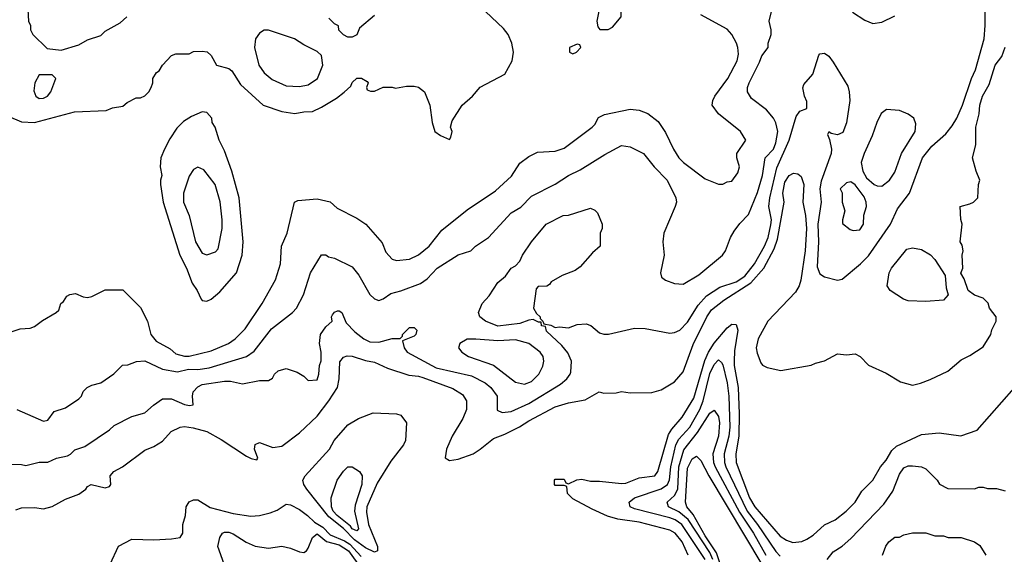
# Model space of a CAD drawing. Header units: inches. Extents: x 1793402 to 1900366, y 320852 to 470679.
# Tile 168 of 256: x 1823882 to 1828346, y 391134 to 393556. Entities that reach past the tile are written whole.
import ezdxf

# ---------------------------------------------------------------- set-up
doc = ezdxf.new("R2010")
doc.units = ezdxf.units.IN
doc.header["$MEASUREMENT"] = 0
doc.layers.add('B8329', color=7, linetype='Continuous')

msp = doc.modelspace()

# ---------------------------------------------------------------- linework, layer by layer
at = {"layer": 'B8329', "color": 4}
for points, elevation in [([(1826590, 393846), (1826570, 393846), (1826550, 393826), (1826542, 393810), (1826502.8, 393670), (1826511.3, 393610), (1826498, 393550), (1826503.6, 393523.6), (1826512.7, 393512.7), (1826530, 393512), (1826550, 393512), (1826570, 393522), (1826608.7, 393570), (1826609, 393630), (1826616, 393670), (1826616, 393690), (1826595.3, 393770), (1826598, 393810)], 304), ([(1825010, 393509), (1824990, 393509), (1824970, 393495.3), (1824951, 393470), (1824946, 393430), (1824966.8, 393350), (1824990, 393316), (1825026.2, 393286.2), (1825090, 393257.3), (1825150, 393253.4), (1825190, 393260.7), (1825232.7, 393290), (1825256, 393350), (1825250, 393394), (1825230, 393412.7), (1825170, 393442.7), (1825128, 393470)], 308), ([(1826410, 393446), (1826374, 393430), (1826374, 393410), (1826390, 393402), (1826406, 393410), (1826426, 393430), (1826422, 393442)], 304), ([(1824030, 393306), (1823970, 393306), (1823951.3, 393270), (1823946.4, 393233.6), (1823956, 393210), (1823970, 393198.8), (1823990, 393200.7), (1824008.7, 393210), (1824024, 393230), (1824046, 393290)], 308), ([(1824710, 393139), (1824661.6, 393118.4), (1824625.5, 393094.5), (1824594.6, 393065.4), (1824562.8, 393017.2), (1824539.1, 392970), (1824522.8, 392930), (1824518.8, 392890), (1824526.8, 392850), (1824520.7, 392830), (1824520.7, 392810), (1824533, 392730), (1824608.2, 392490), (1824639.1, 392430), (1824663.4, 392363.4), (1824686.8, 392330), (1824704.7, 392290), (1824710, 392284.7), (1824730, 392281), (1824750, 392291), (1824790, 392322.8), (1824864.5, 392410), (1824891.5, 392490), (1824895.6, 392550), (1824877, 392750), (1824843.6, 392870), (1824810, 392962), (1824786, 393010), (1824769.1, 393069.1), (1824755.3, 393090), (1824754, 393110), (1824730, 393135.3)], 304), ([(1827811.1, 393148.9), (1827788.1, 393131.9), (1827767.3, 393090), (1827747.3, 393030), (1827710.7, 392950), (1827697.3, 392910), (1827704, 392870), (1827720.3, 392840.3), (1827756, 392810), (1827770, 392803.8), (1827790, 392803), (1827825.2, 392830), (1827850, 392866), (1827879.5, 392950), (1827941.2, 393050), (1827944.7, 393084.7), (1827935.3, 393110), (1827910, 393129), (1827870, 393145.2)], 292), ([(1824690, 392888.7), (1824670, 392878), (1824650, 392848), (1824624.9, 392770), (1824625.5, 392730), (1824650.7, 392669.3), (1824678.8, 392550), (1824710, 392498), (1824730, 392491.3), (1824770, 392504.7), (1824782, 392518), (1824800.7, 392610), (1824800.7, 392650), (1824791.5, 392731.5), (1824769, 392810), (1824716.5, 392876.5)], 308), ([(1827650, 392822), (1827630, 392818), (1827602, 392790), (1827611.3, 392771.3), (1827611.3, 392730), (1827622, 392690), (1827612, 392650), (1827612.7, 392632.7), (1827646.4, 392606.4), (1827660.7, 392600.7), (1827690, 392604), (1827706.6, 392630), (1827709.2, 392670.8), (1827721.2, 392710), (1827719.3, 392730), (1827710, 392754), (1827670, 392808.7)], 292), ([(1827990, 392279.3), (1827910, 392282.7), (1827888.7, 392290), (1827828.7, 392330), (1827815.3, 392350), (1827824, 392410), (1827834, 392430), (1827903.2, 392516.8), (1827930, 392522.8), (1827970, 392514.8), (1828010.7, 392490.7), (1828031.3, 392470), (1828076.9, 392396.9), (1828082, 392342), (1828091.3, 392310), (1828070, 392285.2)], 284), ([(1825950, 392109.4), (1825910, 392109.2), (1825878, 392090), (1825871.3, 392070), (1825886, 392050), (1825916, 392030), (1826030, 391990.6), (1826130, 391914), (1826170, 391904.9), (1826202.5, 391917.5), (1826235.1, 391950), (1826253.8, 391986.2), (1826258, 392010), (1826254.5, 392030), (1826242, 392050), (1826190, 392089.6), (1826130, 392106.3), (1826050, 392102)], 292), ([(1825490, 391144.5), (1825450, 391163.5), (1825399.3, 391199.3), (1825350.4, 391250.4), (1825283.6, 391303.6), (1825183.5, 391430), (1825169.8, 391450), (1825166, 391470), (1825176, 391490), (1825286.6, 391610), (1825307.3, 391650), (1825370, 391720.7), (1825418, 391750), (1825484.7, 391775.3), (1825590, 391771), (1825610, 391764.7), (1825636, 391730), (1825631, 391650), (1825622.8, 391630), (1825564.4, 391555.6), (1825502.7, 391457.3), (1825456.5, 391350), (1825454.1, 391325.9), (1825463.6, 391270), (1825504.4, 391170), (1825504.7, 391150)], 276), ([(1825410, 391240.7), (1825390, 391249.8), (1825381.8, 391261.8), (1825322, 391310), (1825303.5, 391330), (1825295.1, 391350), (1825294, 391390), (1825321.2, 391470), (1825350, 391511.3), (1825370, 391531.3), (1825390, 391531.3), (1825422, 391510), (1825434.8, 391490), (1825433, 391450), (1825403.7, 391356.3), (1825400.4, 391330), (1825418.4, 391250)], 272)]:
    msp.add_lwpolyline(points, close=True, dxfattribs=dict(at, elevation=elevation))
for points, elevation in [([(1823870, 391790.7), (1823990, 391738), (1824010, 391742), (1824038, 391782), (1824090, 391798), (1824150, 391838), (1824162, 391850), (1824170, 391872), (1824188, 391890), (1824210, 391901), (1824250, 391911.3), (1824308.4, 391951.6), (1824348.4, 391991.6), (1824372.7, 391992.7), (1824411.9, 392008.1), (1824450, 392010.5), (1824530, 391972.4), (1824598.3, 391961.7), (1824647, 391973), (1824690, 391971.8), (1824740.8, 391979.2), (1824910, 392030.6), (1824944.8, 392055.2), (1825024.4, 392155.6), (1825119, 392230), (1825137.2, 392250), (1825169, 392310), (1825201.2, 392410), (1825250, 392491), (1825270, 392491), (1825282.8, 392482.8), (1825310, 392476), (1825390, 392436), (1825419.3, 392399.3), (1825470, 392311.3), (1825490, 392291.3), (1825510, 392284.7), (1825530, 392291.3), (1825564.5, 392315.5), (1825610, 392327.3), (1825698.9, 392361.1), (1825730, 392382.8), (1825774, 392430), (1825870, 392490.8), (1825928, 392510), (1825948, 392530), (1826008, 392570), (1826110, 392681), (1826153.4, 392706.6), (1826202.7, 392757.3), (1826310, 392810.7), (1826370, 392850.7), (1826423.3, 392876.7), (1826534.2, 392945.8), (1826610, 392986), (1826650, 392981), (1826710, 392951), (1826758.8, 392890), (1826817.3, 392830), (1826857.3, 392750), (1826859.1, 392730), (1826853.4, 392710), (1826802, 392590), (1826798, 392550), (1826803, 392490), (1826787.7, 392410), (1826791.3, 392390), (1826810, 392376), (1826850, 392361), (1826890, 392358), (1826960.2, 392399.8), (1827068.7, 392490), (1827082, 392510), (1827104, 392570), (1827121.5, 392598.5), (1827146.3, 392633.7), (1827186, 392674), (1827226.2, 392773.8), (1827250, 392851.3), (1827262, 392930), (1827298.7, 392970), (1827310, 392998), (1827318.7, 393050), (1827310, 393088.7), (1827299.5, 393110), (1827267.5, 393147.5), (1827198.9, 393198.9), (1827180.9, 393230), (1827182, 393250), (1827189.4, 393270), (1827236.6, 393363.4), (1827247, 393393), (1827275.3, 393430), (1827275.3, 393450), (1827289, 393490), (1827289, 393510), (1827279.3, 393550), (1827299, 393630)], 292), ([(1823918, 393630), (1823922, 393550), (1823932, 393530), (1823932, 393510), (1823942, 393490), (1824006.4, 393426.4), (1824070, 393418), (1824150, 393442), (1824190, 393464.7), (1824250, 393484.7), (1824270, 393504.7), (1824338, 393542), (1824368, 393570)], 308), ([(1823790, 391542.8), (1823890, 391541), (1823910, 391536), (1823970, 391551), (1824010, 391551.3), (1824049.5, 391570.5), (1824098.9, 391581.1), (1824112.5, 391587.5), (1824132.7, 391607.3), (1824178, 391622), (1824290, 391698), (1824310, 391718), (1824390, 391758), (1824450, 391774.8), (1824489.5, 391810.5), (1824530, 391838.8), (1824570, 391838), (1824630, 391813), (1824652.1, 391807.9), (1824668.7, 391811.3), (1824666, 391850), (1824669.3, 391870), (1824690, 391893.4), (1824710, 391903.8), (1824810, 391919.3), (1824838.4, 391918.4), (1824892.7, 391907.3), (1824970, 391921), (1825010, 391922), (1825028.4, 391931.6), (1825038, 391950), (1825054.6, 391965.4), (1825090, 391976), (1825139.8, 391959.8), (1825170, 391942), (1825190, 391922), (1825230, 391924.7), (1825239, 391950), (1825242, 391990), (1825248.9, 392011.1), (1825249, 392050), (1825241.2, 392090), (1825245.2, 392130), (1825270, 392164.7), (1825298, 392190), (1825295.3, 392210), (1825300.2, 392219.8), (1825310, 392232), (1825323.1, 392236.9), (1825330, 392238), (1825342, 392230), (1825362.8, 392182.8), (1825402, 392142), (1825442.8, 392110), (1825470, 392096.3), (1825510, 392094.8), (1825570, 392111.3), (1825607.3, 392112.7), (1825618, 392122), (1825618, 392130), (1825650, 392162), (1825670, 392162), (1825682, 392150), (1825678, 392130), (1825670, 392122), (1825618, 392102), (1825624.7, 392070), (1825638, 392050), (1825770, 391979.5), (1825930, 391943.1), (1825991.9, 391911.9), (1826017.3, 391890), (1826046, 391850), (1826047.3, 391787.3), (1826070, 391776), (1826110, 391780.7), (1826190, 391817.1), (1826334.5, 391905.5), (1826362.7, 391930), (1826378, 391950), (1826380.1, 391959.9), (1826383.7, 392010), (1826367.3, 392047.3), (1826340.2, 392080.2), (1826270, 392146), (1826266, 392166), (1826248, 392170), (1826246, 392186), (1826234, 392186), (1826210, 392198), (1826190, 392195.3), (1826150, 392179.3), (1826050, 392167.3), (1825994, 392190), (1825968, 392210), (1825962, 392230), (1825979, 392270), (1826010, 392304.7), (1826050, 392366), (1826085.2, 392394.8), (1826110, 392431.3), (1826130, 392442), (1826150, 392462), (1826162, 392490), (1826202, 392550), (1826269, 392630), (1826346, 392670), (1826370, 392671.3), (1826470, 392702), (1826490, 392694), (1826502, 392682), (1826522, 392630), (1826522, 392610), (1826514, 392590), (1826514, 392530), (1826479.6, 392500.4), (1826423.6, 392436.4), (1826399.6, 392420.4), (1826342, 392398), (1826291.6, 392368.4), (1826283.6, 392356.4), (1826271.3, 392348.7), (1826232.7, 392347.3), (1826223.6, 392336.4), (1826212, 392250), (1826224.7, 392224.7), (1826242, 392210), (1826242, 392202), (1826254, 392190), (1826258, 392178), (1826290, 392172), (1826310, 392162), (1826330, 392164.7), (1826370, 392161), (1826410, 392174.8), (1826450, 392178.8), (1826470.6, 392170.6), (1826510, 392138), (1826530, 392131.3), (1826551.6, 392131.6), (1826670, 392158.8), (1826718, 392158), (1826830, 392136), (1826850, 392138.8), (1826875.3, 392150), (1826910, 392186), (1826957.5, 392262.5), (1826995.4, 392304.6), (1827055.6, 392344.4), (1827130, 392368.9), (1827170, 392394.9), (1827212.8, 392450), (1827258.9, 392530), (1827275.6, 392570), (1827287.8, 392627.8), (1827289.7, 392650), (1827278.3, 392710), (1827282.3, 392750), (1827315.2, 392884.8), (1827371.1, 393010), (1827401.7, 393118.3), (1827418.6, 393141.4), (1827450, 393154), (1827450, 393186), (1827439.3, 393210), (1827432.9, 393247.1), (1827437.5, 393262.5), (1827477.2, 393310), (1827504.7, 393395.3), (1827510, 393402), (1827530, 393404.7), (1827550, 393391), (1827570, 393364.7), (1827635.9, 393255.9), (1827642.8, 393230), (1827644.9, 393190), (1827630.4, 393089.6), (1827614, 393046), (1827590, 393035.1), (1827560.9, 393040.9), (1827550, 393048), (1827544, 393036), (1827553.4, 393013.4), (1827562.4, 392970), (1827560.4, 392950), (1827515.6, 392824.4), (1827508.7, 392790), (1827515.8, 392730), (1827500.3, 392630), (1827502.6, 392550), (1827497.1, 392437.1), (1827510, 392404.7), (1827530, 392390.8), (1827590, 392376), (1827610, 392381), (1827694, 392450), (1827730, 392486.8), (1827829.2, 392630), (1827861.2, 392698.8), (1827915.1, 392770), (1827975.1, 392930), (1828017.2, 392982.8), (1828081.2, 393038.8), (1828110, 393076), (1828130, 393111), (1828156.2, 393170), (1828196.2, 393290), (1828215.6, 393330), (1828253.6, 393470), (1828259.5, 393530), (1828259.3, 393590)], 288), ([(1823809.5, 392130.5), (1823884.1, 392155.9), (1823930, 392158.8), (1823950, 392166), (1823986.3, 392193.7), (1824048, 392230), (1824059, 392241), (1824069.1, 392270.9), (1824080.4, 392279.6), (1824096.4, 392303.6), (1824110, 392311.3), (1824135.3, 392315.3), (1824170, 392301), (1824190, 392298), (1824210, 392302), (1824270, 392332), (1824350, 392332), (1824430, 392252), (1824461, 392190), (1824477.3, 392130), (1824500.4, 392100.4), (1824564.7, 392064.7), (1824590, 392043), (1824630, 392032.7), (1824650, 392032.4), (1824750, 392056.4), (1824829, 392090), (1824859.3, 392110), (1824903.9, 392156.1), (1824980.9, 392270), (1825041.5, 392378.5), (1825065.2, 392450), (1825069.4, 392530), (1825094, 392590), (1825128.7, 392730), (1825143.1, 392736.9), (1825230, 392744.7), (1825290, 392732), (1825322, 392702), (1825410, 392658), (1825451.3, 392630), (1825525.2, 392545.2), (1825542.5, 392502.5), (1825570, 392471.3), (1825590, 392466), (1825650, 392470.8), (1825690, 392490.8), (1825739, 392530), (1825796.6, 392603.4), (1825910, 392694.8), (1826038.9, 392781.1), (1826111.9, 392848.1), (1826150, 392906), (1826190, 392936), (1826230, 392956), (1826310, 392961), (1826350, 392974.8), (1826478, 393070), (1826490, 393082), (1826506, 393114), (1826532.9, 393127.1), (1826650, 393150.7), (1826690, 393146.8), (1826730, 393130.8), (1826775.9, 393095.9), (1826810, 393044.7), (1826845.5, 392970), (1826870, 392930.8), (1826891, 392910), (1826990, 392834.8), (1827050, 392812), (1827070, 392812), (1827090, 392822), (1827110, 392824.7), (1827137.5, 392862.5), (1827145.2, 392890), (1827133.2, 392930), (1827133.2, 392950), (1827174, 393010), (1827149.4, 393049.4), (1827049.5, 393129.5), (1827022, 393170), (1827024, 393190), (1827034, 393210), (1827092.3, 393290), (1827134.5, 393370), (1827140.1, 393399.9), (1827138, 393430), (1827132, 393450), (1827110, 393489), (1827090, 393513.2), (1826970, 393579.3)], 296), ([(1823830, 393118.8), (1823890, 393093), (1823949.5, 393090.5), (1824130, 393138.8), (1824274.6, 393145.4), (1824303.1, 393156.9), (1824350, 393164.7), (1824370, 393182), (1824410, 393202), (1824430, 393202), (1824450, 393212), (1824468, 393230), (1824478, 393250), (1824486, 393270), (1824486, 393290), (1824502, 393318), (1824514.6, 393325.4), (1824528.9, 393351.1), (1824570, 393394), (1824590, 393402), (1824650, 393402), (1824670, 393412), (1824710, 393414), (1824731.6, 393411.6), (1824750, 393394), (1824774, 393350), (1824830, 393336), (1824844.5, 393324.5), (1824883.5, 393263.5), (1824986, 393170), (1825070, 393140.7), (1825110, 393134), (1825130, 393130.8), (1825170, 393139.1), (1825210, 393140.7), (1825250, 393160.7), (1825318.6, 393201.4), (1825352.5, 393227.5), (1825384, 393256), (1825390, 393272), (1825410, 393292), (1825431.1, 393291.1), (1825456.9, 393276.9), (1825462, 393270), (1825454, 393250), (1825458, 393238), (1825472.7, 393232.7), (1825490, 393232), (1825530, 393251), (1825570, 393251), (1825586, 393246), (1825635.3, 393255.3), (1825670, 393256), (1825690, 393251), (1825718, 393230), (1825742, 393170), (1825751.3, 393090), (1825764.7, 393050), (1825790, 393032), (1825830, 393014), (1825836.4, 393023.6), (1825842, 393050), (1825835.3, 393070), (1825842, 393098), (1825888.7, 393170), (1825935.3, 393210), (1825969.4, 393250.6), (1826082, 393310), (1826114, 393370), (1826121.2, 393410), (1826113.2, 393450), (1826096, 393490), (1826075.9, 393515.9), (1825994.2, 393594.2)], 304), ([(1827658, 393590), (1827713.7, 393553.7), (1827750, 393538.8), (1827790, 393544.9), (1827850, 393573.4)], 292), ([(1825490, 393575.3), (1825422, 393518), (1825410, 393488), (1825390, 393478), (1825370, 393478), (1825350, 393488), (1825329.1, 393509.1), (1825328, 393528), (1825310, 393538), (1825283.1, 393563.1)], 304), ([(1823864.7, 391335.3), (1823890, 391344.7), (1823950, 391346), (1823990, 391341), (1824030, 391351.3), (1824090, 391384.7), (1824150, 391406), (1824182, 391430), (1824190, 391442), (1824206, 391450), (1824270, 391434.8), (1824290, 391441), (1824295.1, 391450), (1824292.7, 391490), (1824308.7, 391510), (1824348.7, 391530), (1824450, 391606), (1824490, 391622.8), (1824530, 391646.8), (1824569.6, 391690.4), (1824610, 391710.6), (1824630, 391713.4), (1824667.9, 391707.9), (1824730, 391690.4), (1824795.1, 391655.1), (1824910, 391578.4), (1824932.3, 391567.7), (1824957.2, 391562.8), (1824962, 391570), (1824946.6, 391610), (1824950, 391632), (1824970, 391641), (1825030, 391618), (1825070, 391624), (1825150, 391684.9), (1825230, 391760.7), (1825283.6, 391830), (1825322.4, 391890), (1825331.2, 391930), (1825333.4, 392006.6), (1825350, 392027.7), (1825366.2, 392033.8), (1825390, 392032.7), (1825450, 392012.4), (1825490, 392004.4), (1825550, 391977.6), (1825646, 391946), (1825690, 391942), (1825710, 391935.3), (1825845.1, 391885.1), (1825890, 391858.8), (1825907.3, 391830), (1825908, 391790), (1825890.5, 391750), (1825843, 391670), (1825816.3, 391610), (1825811, 391571), (1825830, 391558.8), (1825870, 391566), (1825937.2, 391590), (1825970, 391610.5), (1826030, 391659.5), (1826081.7, 391678.3), (1826148.5, 391711.5), (1826190, 391739.5), (1826310, 391802.4), (1826370, 391820.5), (1826445.2, 391834.8), (1826509, 391871), (1826530, 391864.7), (1826585.4, 391865.4), (1826610, 391871.3), (1826650, 391866), (1826747.1, 391867.1), (1826790, 391878.8), (1826850, 391916.3), (1826890, 391960.7), (1826934.8, 392085.2), (1826996.9, 392210), (1827017.6, 392242.4), (1827073.7, 392286.3), (1827196.5, 392363.5), (1827254.8, 392430), (1827302, 392518), (1827317.5, 392562.5), (1827347, 392730), (1827341.6, 392770), (1827350, 392821), (1827370, 392850.7), (1827390, 392860.7), (1827410, 392858.8), (1827425.5, 392845.5), (1827437.1, 392810), (1827433, 392730), (1827444.2, 392670), (1827448.9, 392610), (1827443.1, 392510), (1827423.8, 392376.2), (1827415.8, 392350), (1827398.5, 392321.5), (1827274, 392190), (1827230.4, 392110), (1827220.4, 392070), (1827224.9, 392044.9), (1827242, 392002), (1827250, 391991), (1827270, 391980.7), (1827332.5, 391967.5), (1827470, 391991), (1827490, 392001), (1827530, 392011.3), (1827590, 392042), (1827630, 392038), (1827670, 392042), (1827692, 392030), (1827730, 391991.3), (1827810, 391954.8), (1827875.3, 391915.3), (1827930, 391901), (1827966, 391910), (1828010, 391926), (1828090, 391964.7), (1828150, 392016), (1828190, 392034.8), (1828250, 392074.8), (1828284, 392130), (1828289.3, 392150.7), (1828308.7, 392190), (1828308.7, 392210), (1828279, 392250), (1828272.3, 392272.3), (1828250, 392295.3), (1828210, 392308.7), (1828182, 392330), (1828163.1, 392383.1), (1828148.4, 392408.4), (1828158, 392430), (1828155.3, 392490), (1828159, 392510), (1828154.6, 392534.6), (1828146, 392550), (1828154, 392630), (1828148.4, 392651.6), (1828146, 392710), (1828190, 392722), (1828206, 392730), (1828226, 392750), (1828228, 392810), (1828235.3, 392830), (1828218, 392870), (1828202, 392930), (1828216, 392990), (1828217, 393070), (1828231.8, 393130), (1828234.5, 393170), (1828247.3, 393210), (1828277.2, 393262.8), (1828303.7, 393350), (1828334, 393390), (1828350, 393432)], 284), ([(1826912, 391130), (1826885.6, 391190), (1826854, 391230), (1826830, 391243.6), (1826690, 391279.6), (1826593, 391293), (1826547.3, 391307.3), (1826478, 391338), (1826390, 391386), (1826366, 391410), (1826362, 391442), (1826350, 391446), (1826310, 391446), (1826306, 391450), (1826306, 391470), (1826310, 391474), (1826350, 391474), (1826358, 391458), (1826370, 391454), (1826408.4, 391471.6), (1826430, 391474), (1826470, 391466), (1826510, 391466), (1826610, 391454.8), (1826630, 391457.3), (1826690, 391480.7), (1826762, 391490), (1826775.1, 391510), (1826823.5, 391676.5), (1826838.8, 391701.2), (1826884.6, 391755.4), (1826938.2, 391841.8), (1826987.8, 392012.2), (1827005.3, 392050), (1827030, 392090.4), (1827090, 392160.5), (1827110, 392176.3), (1827130, 392176), (1827138.4, 392150), (1827123.2, 392056.8), (1827121.2, 392010), (1827121.2, 391990), (1827139.6, 391890), (1827143.6, 391770), (1827142, 391670), (1827128.9, 391590), (1827130.4, 391549.6), (1827190, 391390.7), (1827214.9, 391350), (1827330, 391217.1), (1827358.3, 391198.3), (1827387.1, 391187.1), (1827427.9, 391192.1), (1827450, 391203), (1827478.8, 391221.2), (1827530, 391267.7), (1827579, 391290), (1827629, 391330), (1827669, 391370), (1827700.1, 391419.9), (1827749.2, 391470), (1827784, 391530), (1827810, 391561), (1827836.1, 391603.9), (1827856.3, 391623.7), (1827970, 391677.1), (1828050, 391684), (1828148.9, 391671.1), (1828223.1, 391696.9), (1828390, 391887.7)], 276), ([(1826989.8, 391110), (1826883.5, 391270), (1826854, 391290), (1826830, 391299.3), (1826670, 391339.6), (1826649.2, 391350), (1826645.2, 391370), (1826669.2, 391390), (1826790, 391430.3), (1826818.7, 391450), (1826828.6, 391471.4), (1826833.5, 391530), (1826856.4, 391630), (1826870, 391655.8), (1826919.7, 391710), (1826966, 391790), (1826980.3, 391830), (1827010, 391954), (1827030, 391994), (1827050, 392014.8), (1827064, 392004), (1827070, 391992), (1827090, 391911.3), (1827097.3, 391850), (1827101.8, 391710), (1827096.9, 391670), (1827075.2, 391590), (1827076.9, 391550), (1827083.2, 391530), (1827179.7, 391330), (1827226.9, 391270), (1827310, 391146.4), (1827330, 391126.4)], 272), ([(1827025, 391110), (1827010, 391142.6), (1826912.1, 391292.1), (1826870, 391326.4), (1826822.7, 391350), (1826818, 391370), (1826850, 391400.4), (1826865.3, 391430), (1826869.8, 391530), (1826892.4, 391607.6), (1826954.2, 391685.8), (1827010, 391773.4), (1827030, 391786.8), (1827050, 391758), (1827054.3, 391730), (1827050.2, 391670), (1827024.9, 391590), (1827027.9, 391550), (1827035.2, 391530), (1827145, 391325), (1827209.1, 391230), (1827264.9, 391130)], 268), ([(1827077.3, 391030), (1827041.1, 391141.1), (1826990, 391218.5), (1826934.6, 391314.6), (1826906.9, 391350), (1826899.7, 391370), (1826910, 391524.7), (1826930, 391567.3), (1826950, 391578.8), (1826970, 391558.8), (1827005.7, 391490), (1827329.1, 390949.1)], 264), ([(1827542, 391110), (1827570, 391144.7), (1827610, 391171), (1827650, 391206), (1827799.3, 391360.7), (1827839.7, 391420.3), (1827870, 391498), (1827890, 391526), (1827910, 391534.8), (1827930, 391534.8), (1827970.9, 391530.9), (1827990, 391522), (1828042, 391470), (1828051.6, 391451.6), (1828090, 391432), (1828210, 391431.3), (1828230, 391438), (1828250, 391438), (1828270, 391432), (1828310, 391432), (1828350, 391422)], 272), ([(1824292, 391090), (1824329.6, 391170.4), (1824390, 391203), (1824490, 391200.5), (1824570, 391204), (1824609.2, 391210.8), (1824621.2, 391230), (1824621.2, 391270), (1824634, 391310), (1824637.2, 391350), (1824650, 391371.3), (1824670, 391381), (1824690, 391381), (1824746.2, 391346.2), (1824850, 391319.3), (1824930, 391307.7), (1824970, 391310.6), (1825017.5, 391322.5), (1825050, 391334), (1825090, 391361.6), (1825110, 391358.3), (1825150, 391337.8), (1825187.6, 391310), (1825219.2, 391279.2), (1825256.9, 391256.9), (1825290, 391222.3), (1825354.7, 391194.7), (1825379.5, 391179.5), (1825430, 391123.6)], 276), ([(1824809, 391090), (1824781.2, 391170), (1824789, 391210), (1824802, 391230), (1824810, 391234), (1824830, 391234), (1824850, 391227.3), (1824908.8, 391188.8), (1824950, 391170.5), (1825010, 391162), (1825070, 391170.7), (1825110, 391162), (1825150, 391144.9), (1825170, 391142.8), (1825182, 391150), (1825190, 391162), (1825209, 391210), (1825230, 391227.3), (1825272.7, 391192.7), (1825330, 391177.7), (1825372.6, 391150), (1825430.4, 391070)], 272), ([(1827794, 391130), (1827809.3, 391170.7), (1827822, 391190), (1827850, 391211.3), (1827870, 391212), (1827890, 391222), (1827930, 391232), (1827990, 391231.3), (1828030, 391218), (1828070, 391218), (1828091.1, 391211.1), (1828150, 391211), (1828210.9, 391190.9), (1828234.8, 391174.8), (1828262, 391130)], 268)]:
    msp.add_lwpolyline(points, dxfattribs=dict(at, elevation=elevation))

doc.saveas('drawing.dxf')
